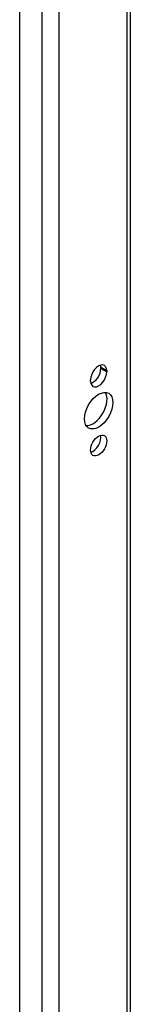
# Model space of a CAD drawing. Header units: inches. Extents: x 18 to 229, y 20 to 132.
# Tile 101 of 115: x 197.707 to 198.613, y 99.006 to 107.106. Entities that reach past the tile are written whole.
import ezdxf

# ---------------------------------------------------------------- set-up
doc = ezdxf.new("R2010")
doc.units = ezdxf.units.IN
doc.header["$MEASUREMENT"] = 0
doc.layers.add('Visible Edges(ANSI)', color=7, linetype='Continuous', lineweight=25)
doc.layers.add('Visible Tangent Edges(ANSI)', color=7, linetype='Continuous', lineweight=25)

msp = doc.modelspace()

# ---------------------------------------------------------------- linework, layer by layer
at = {"layer": 'Visible Edges(ANSI)'}
for p, q in [((197.7075, 72.868), (197.7075, 120.7621)), ((198.613, 120.1592), (198.613, 73.2475)), ((198.3722, 104.2359), (198.3722, 104.2466)), ((198.4203, 104.2189), (198.4203, 104.2082)), ((198.2881, 104.1321), (198.2881, 104.1427))]:
    msp.add_line(p, q, dxfattribs=at)
for centre, major_axis, start_param, end_param in [((198.3542, 104.1808), (0.0467, 0.081), 5.495853, 8.637446), ((198.3061, 104.2085), (0.0467, 0.081), 5.495853, 5.744197), ((198.3542, 104.1702), (-0.0467, -0.081), 5.495853, 8.637446), ((198.3061, 104.1979), (0.0467, 0.081), 3.680581, 5.495853), ((198.3061, 103.917), (-0.0823, -0.143), 0.295117, 2.846476), ((198.3061, 103.6309), (0.0467, 0.081), 3.680581, 5.744197)]:
    msp.add_ellipse(centre, major_axis=major_axis, ratio=0.578093, start_param=start_param, end_param=end_param, dxfattribs=at)
for centre, major_axis in [((198.3542, 103.8893), (-0.0823, -0.143)), ((198.3542, 103.6032), (-0.0467, -0.081))]:
    msp.add_ellipse(centre, major_axis=major_axis, ratio=0.578093, dxfattribs=at)
at = {"layer": 'Visible Tangent Edges(ANSI)'}
for p, q in [((197.888, 120.6103), (197.888, 72.8119)), ((198.028, 120.4961), (198.028, 72.9181)), ((198.584, 120.1759), (198.584, 73.2383)), ((198.3722, 104.2466), (198.4203, 104.2189)), ((198.3722, 104.2359), (198.4203, 104.2082))]:
    msp.add_line(p, q, dxfattribs=at)

doc.saveas('drawing.dxf')
